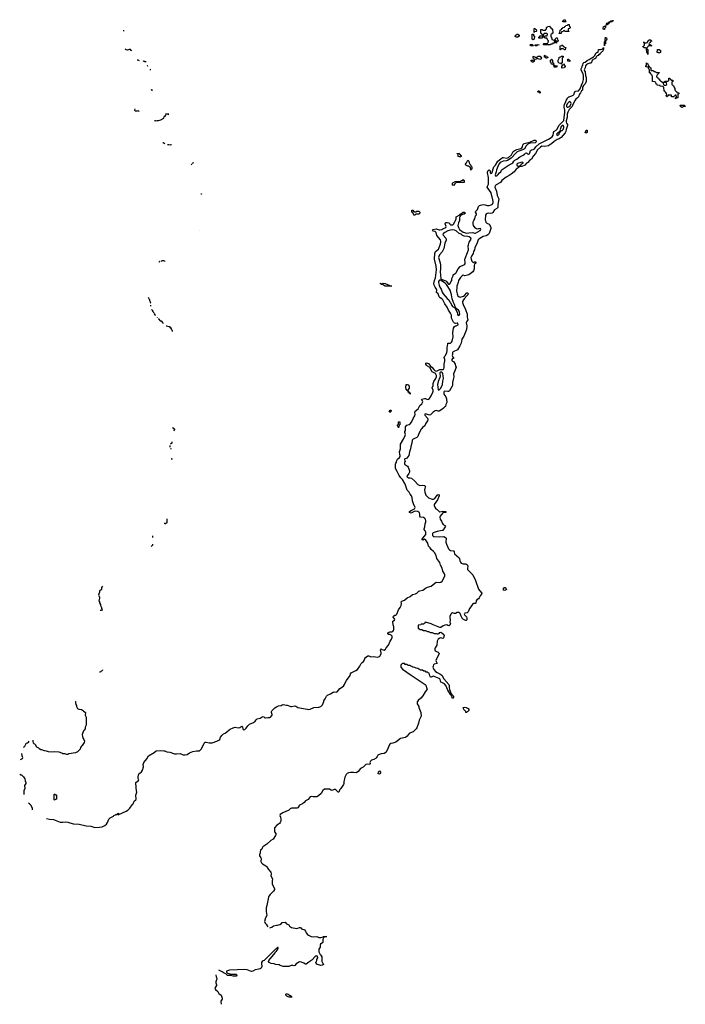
# Model space of a CAD drawing. Header units: inches. Extents: x 2604706 to 2755870, y 449242 to 584050.
# Tile 2 of 59: x 2614450 to 2628292, y 473702 to 494172. Entities that reach past the tile are written whole.
import ezdxf

# ---------------------------------------------------------------- set-up
doc = ezdxf.new("R2010")
doc.units = ezdxf.units.IN
doc.header["$MEASUREMENT"] = 0
for name, color, linetype in [('C6417', 7, 'Continuous'), ('C6418', 7, 'Continuous'), ('C6419', 7, 'Continuous'), ('C6427', 7, 'Continuous'), ('C6428', 7, 'Continuous'), ('C6429', 7, 'Continuous')]:
    doc.layers.add(name, color=color, linetype=linetype)

msp = doc.modelspace()

# ---------------------------------------------------------------- linework, layer by layer
at = {"layer": 'C6417', "color": 6}
for points in [[(2615607, 480000), (2615610, 479994), (2615611, 479971), (2615618, 479938), (2615630, 479914), (2615631, 479891), (2615651, 479851), (2615677, 479837), (2615734, 479830), (2615770, 479811), (2615778, 479798), (2615810, 479778), (2615816, 479770), (2615815, 479710), (2615830, 479670), (2615830, 479506), (2615813, 479467), (2615810, 479428), (2615790, 479398), (2615774, 479386), (2615751, 479309), (2615754, 479270), (2615770, 479230), (2615785, 479210), (2615796, 479170), (2615790, 479148), (2615750, 479082), (2615733, 479067), (2615718, 479042), (2615710, 479009), (2615698, 479002), (2615652, 478950), (2615614, 478930), (2615471, 478909), (2615450, 478895), (2615430, 478895), (2615390, 478907), (2615348, 478910), (2615324, 478924), (2615270, 478943), (2615170, 478948), (2615103, 478943), (2615050, 478950), (2615007, 478967), (2614968, 478970), (2614910, 478995), (2614890, 478995), (2614855, 479015), (2614846, 479026), (2614810, 479049), (2614777, 479097), (2614767, 479107), (2614750, 479114), (2614739, 479130), (2614729, 479171), (2614733, 479190)], [(2615010, 477565), (2615070, 477550), (2615150, 477545), (2615292, 477492), (2615350, 477488), (2615413, 477493), (2615449, 477491), (2615492, 477472), (2615570, 477457), (2615690, 477448), (2615830, 477410), (2615930, 477402), (2616010, 477376), (2616110, 477384), (2616166, 477394), (2616196, 477404), (2616223, 477417), (2616256, 477444), (2616278, 477482), (2616304, 477550), (2616330, 477576), (2616404, 477615), (2616410, 477625), (2616440, 477640), (2616449, 477650), (2616469, 477651), (2616482, 477658), (2616486, 477670), (2616511, 477671), (2616513, 477667), (2616498, 477662), (2616494, 477650), (2616504, 477644), (2616510, 477645), (2616665, 477715), (2616700, 477740), (2616741, 477779), (2616790, 477850), (2616810, 477870), (2616832, 477928), (2616867, 477953), (2616875, 477970), (2616867, 478050), (2616883, 478110), (2616875, 478190), (2616869, 478210), (2616867, 478310), (2616917, 478350), (2616927, 478370), (2616917, 478397), (2616915, 478430), (2616930, 478490), (2616948, 478510), (2616984, 478536), (2617004, 478570), (2617022, 478638), (2617019, 478690), (2617032, 478730), (2617094, 478806), (2617130, 478870), (2617244, 478936), (2617290, 478969), (2617370, 478977), (2617450, 478972), (2617470, 478969), (2617508, 478948), (2617570, 478945), (2617668, 478908), (2617713, 478907), (2617790, 478916), (2617850, 478890), (2617890, 478887), (2617930, 478895), (2617981, 478930), (2618050, 478958), (2618127, 478973), (2618190, 478973), (2618211, 478989), (2618228, 479010), (2618286, 479130), (2618298, 479142), (2618310, 479150), (2618330, 479152), (2618390, 479141), (2618450, 479138), (2618549, 479170), (2618590, 479190), (2618610, 479210), (2618625, 479255), (2618660, 479300), (2618690, 479325), (2618721, 479339), (2618756, 479364), (2618809, 479411), (2618830, 479425), (2618890, 479450), (2618930, 479461), (2618990, 479450), (2619026, 479454), (2619050, 479473), (2619070, 479482), (2619081, 479470), (2619090, 479430), (2619098, 479418), (2619110, 479410), (2619130, 479414), (2619160, 479440), (2619191, 479490), (2619220, 479520), (2619230, 479528), (2619310, 479558), (2619349, 479590), (2619370, 479618), (2619390, 479635), (2619450, 479652), (2619490, 479679), (2619510, 479684), (2619530, 479676), (2619550, 479660), (2619560, 479660), (2619608, 479668), (2619650, 479666), (2619666, 479674), (2619697, 479710), (2619700, 479730), (2619684, 479770), (2619686, 479790), (2619696, 479804), (2619757, 479863), (2619790, 479886), (2619830, 479906), (2619885, 479915), (2619910, 479930), (2619930, 479933), (2620000, 479924)], [(2614530, 479048), (2614542, 479058), (2614550, 479059), (2614558, 479070), (2614581, 479110), (2614581, 479119), (2614591, 479129), (2614610, 479135), (2614630, 479149), (2614646, 479170)], [(2614470, 478789), (2614480, 478800), (2614506, 478814), (2614513, 478830), (2614511, 478850), (2614501, 478870), (2614496, 478916)], [(2614450, 478487), (2614470, 478475), (2614491, 478470), (2614530, 478431), (2614555, 478390), (2614562, 478350), (2614577, 478310), (2614576, 478290), (2614551, 478249), (2614555, 478190), (2614538, 478142), (2614533, 478067)], [(2614716, 477744), (2614719, 477770), (2614690, 477834), (2614654, 477870), (2614630, 477882)], [(2620000, 477714), (2619920, 477680), (2619867, 477650), (2619858, 477630), (2619875, 477590), (2619880, 477550), (2619880, 477510), (2619870, 477479), (2619850, 477458), (2619830, 477450), (2619796, 477424), (2619751, 477370), (2619747, 477310), (2619750, 477290), (2619776, 477250), (2619778, 477230), (2619770, 477209), (2619723, 477137), (2619676, 477104), (2619587, 477030), (2619505, 476975), (2619491, 476950), (2619487, 476930), (2619455, 476905), (2619448, 476872), (2619450, 476850), (2619434, 476810), (2619437, 476790), (2619463, 476750), (2619471, 476730), (2619466, 476670), (2619480, 476640), (2619500, 476620), (2619570, 476583), (2619590, 476559), (2619624, 476504), (2619670, 476450), (2619681, 476410), (2619675, 476370), (2619704, 476310), (2619700, 476270), (2619702, 476210), (2619714, 476170), (2619748, 476110), (2619748, 476090), (2619730, 476057), (2619656, 475984), (2619630, 475950), (2619623, 475930), (2619590, 475758), (2619573, 475710), (2619574, 475630), (2619587, 475550), (2619559, 475501), (2619543, 475423), (2619552, 475392), (2619577, 475370), (2619611, 475310)], [(2619649, 475290), (2619695, 475305), (2619730, 475332), (2619788, 475350), (2619810, 475350), (2619857, 475363), (2619897, 475383), (2619910, 475401), (2619970, 475411), (2619996, 475376), (2620000, 475375)], [(2620000, 474489), (2619950, 474488), (2619928, 474490), (2619870, 474510), (2619846, 474526), (2619770, 474527), (2619744, 474544), (2619678, 474550), (2619650, 474562), (2619637, 474570), (2619625, 474590), (2619629, 474610), (2619762, 474770), (2619769, 474791), (2619788, 474810), (2619795, 474825), (2619810, 474834), (2619826, 474870), (2619822, 474882), (2619810, 474886), (2619805, 474875), (2619794, 474870), (2619785, 474855), (2619770, 474848), (2619730, 474809), (2619571, 474649), (2619556, 474630), (2619531, 474610), (2619514, 474606), (2619490, 474590), (2619479, 474570), (2619476, 474550), (2619486, 474486), (2619473, 474450), (2619450, 474438), (2619422, 474430), (2619350, 474422), (2619296, 474390), (2619270, 474385), (2619249, 474390), (2619180, 474420), (2619130, 474426), (2618811, 474409), (2618754, 474390), (2618752, 474370), (2618774, 474350), (2618850, 474331), (2618910, 474330), (2618950, 474326), (2618960, 474320), (2618966, 474310), (2618951, 474290), (2618930, 474285), (2618890, 474285), (2618841, 474301), (2618810, 474298), (2618770, 474303), (2618737, 474337), (2618702, 474350), (2618660, 474380), (2618592, 474412)], [(2618532, 474312), (2618534, 474274), (2618547, 474247), (2618547, 474230), (2618531, 474170), (2618531, 474150), (2618544, 474110), (2618541, 474090), (2618516, 474050), (2618511, 474030), (2618525, 474010), (2618570, 473966), (2618591, 473930), (2618639, 473890), (2618650, 473871), (2618663, 473830), (2618663, 473817), (2618662, 473810), (2618632, 473770), (2618630, 473750), (2618640, 473710), (2618638, 473702)], [(2620000, 473876), (2619986, 473890), (2619986, 473910), (2620000, 473917)]]:
    msp.add_lwpolyline(points, dxfattribs=at)
msp.add_lwpolyline([(2615190, 477948), (2615166, 477950), (2615170, 478074), (2615190, 478074), (2615198, 478058), (2615210, 478054), (2615213, 478047), (2615214, 477970), (2615198, 477962)], close=True, dxfattribs=at)
at = {"layer": 'C6418', "color": 6}
for points in [[(2618191, 489791), (2618191, 489787)], [(2617353, 489142), (2617350, 489129), (2617346, 489129)], [(2617366, 489147), (2617357, 489146)], [(2617443, 489158), (2617410, 489158), (2617389, 489149), (2617383, 489148)], [(2617478, 489148), (2617472, 489148), (2617450, 489158), (2617449, 489158)], [(2617125, 488402), (2617141, 488361), (2617150, 488352), (2617151, 488331), (2617170, 488294), (2617170, 488286), (2617162, 488278)], [(2617168, 488237), (2617171, 488231), (2617171, 488215)], [(2617194, 488145), (2617198, 488138), (2617211, 488130), (2617211, 488111), (2617230, 488092), (2617231, 488075)], [(2617237, 488066), (2617270, 488032), (2617271, 488019)], [(2617306, 487978), (2617310, 487974), (2617311, 487973)], [(2617331, 487952), (2617334, 487950), (2617371, 487911), (2617392, 487910), (2617418, 487878), (2617430, 487871), (2617431, 487858)], [(2617497, 487806), (2617504, 487804), (2617552, 487792), (2617570, 487791), (2617574, 487774), (2617591, 487771), (2617592, 487750), (2617610, 487732), (2617615, 487715), (2617622, 487710), (2617622, 487690), (2617621, 487687)], [(2617625, 485696), (2617662, 485670), (2617671, 485650), (2617650, 485624)], [(2617612, 485399), (2617612, 485370), (2617588, 485345)], [(2617572, 485319), (2617572, 485284)], [(2617584, 485256), (2617590, 485254), (2617591, 485250), (2617591, 485242)], [(2617608, 485055), (2617610, 485054), (2617611, 485030), (2617605, 485026)], [(2617490, 483688), (2617469, 483690), (2617468, 483709)], [(2617512, 483796), (2617512, 483710), (2617498, 483702), (2617490, 483688)], [(2617211, 483442), (2617210, 483409)], [(2617210, 483271), (2617210, 483246), (2617185, 483221)], [(2616175, 482398), (2616152, 482370), (2616150, 482326), (2616111, 482289), (2616110, 482266), (2616104, 482256), (2616091, 482210), (2616101, 482181), (2616111, 482170), (2616110, 482146), (2616100, 482120), (2616098, 482090), (2616110, 482072), (2616111, 482051), (2616130, 482014), (2616131, 481991), (2616150, 481954), (2616151, 481931), (2616162, 481910), (2616150, 481889), (2616123, 481888)], [(2616172, 480657), (2616172, 480650), (2616150, 480626), (2616138, 480622), (2616130, 480609), (2616108, 480609)]]:
    msp.add_lwpolyline(points, dxfattribs=at)
at = {"layer": 'C6419', "color": 6}
for points in [[(2616608, 493953), (2616611, 493950), (2616612, 493936)], [(2616782, 493524), (2616771, 493531), (2616751, 493551), (2616726, 493550), (2616716, 493544), (2616690, 493538), (2616664, 493544), (2616642, 493556)], [(2616940, 493314), (2616914, 493330), (2616896, 493331)], [(2617078, 493294), (2617050, 493298), (2617030, 493311), (2617009, 493304)], [(2617116, 493200), (2617110, 493211), (2617100, 493215)], [(2617171, 493123), (2617170, 493134), (2617165, 493144)], [(2617191, 492708), (2617211, 492710), (2617193, 492713), (2617192, 492718)], [(2616938, 492262), (2616930, 492272), (2616917, 492277), (2616890, 492271), (2616852, 492272), (2616842, 492290), (2616849, 492320)], [(2617439, 492116), (2617376, 492084), (2617329, 492071), (2617306, 492070), (2617290, 492062), (2617274, 492070), (2617252, 492071)], [(2617535, 492194), (2617538, 492202), (2617554, 492210), (2617490, 492212), (2617482, 492178), (2617470, 492174), (2617462, 492158), (2617450, 492154), (2617443, 492123)], [(2617477, 492160), (2617478, 492162), (2617482, 492163)], [(2617465, 491594), (2617431, 491611), (2617430, 491612)], [(2617607, 491570), (2617590, 491571), (2617570, 491562), (2617551, 491571), (2617526, 491571)], [(2618028, 491171), (2618014, 491157)], [(2618067, 491197), (2618046, 491190), (2618039, 491183)], [(2618216, 490554), (2618230, 490552), (2618231, 490542)]]:
    msp.add_lwpolyline(points, dxfattribs=at)
at = {"layer": 'C6427', "color": 6}
for points in [[(2622725, 480000), (2622719, 479990), (2622715, 479970), (2622717, 479950), (2622747, 479890), (2622750, 479870), (2622790, 479770), (2622799, 479690), (2622755, 479610), (2622742, 479550), (2622710, 479450), (2622693, 479427), (2622631, 479370), (2622574, 479346), (2622551, 479329), (2622510, 479280), (2622470, 479246), (2622370, 479225), (2622270, 479155), (2622210, 479130), (2622170, 479122), (2622150, 479110), (2622130, 479090), (2622105, 479010), (2622062, 478938), (2622030, 478916), (2621970, 478908), (2621912, 478888), (2621900, 478880), (2621883, 478857), (2621872, 478830), (2621861, 478818), (2621811, 478790), (2621764, 478776), (2621743, 478757), (2621733, 478730), (2621735, 478705), (2621730, 478690), (2621690, 478696), (2621650, 478686), (2621590, 478635), (2621538, 478602), (2621490, 478540), (2621462, 478518), (2621450, 478514), (2621390, 478523), (2621330, 478520), (2621290, 478516), (2621258, 478502), (2621241, 478479), (2621214, 478426), (2621192, 478330), (2621190, 478290), (2621185, 478275), (2621130, 478192), (2621110, 478170), (2621087, 478113), (2621070, 478109), (2621032, 478152), (2621010, 478166), (2620990, 478166), (2620950, 478150), (2620930, 478151), (2620890, 478172), (2620870, 478176), (2620790, 478172), (2620753, 478147), (2620717, 478083), (2620663, 478037), (2620630, 478018), (2620550, 478017), (2620510, 478022), (2620490, 478014), (2620469, 477991), (2620450, 477961), (2620394, 477930), (2620364, 477896), (2620330, 477870), (2620270, 477840), (2620231, 477790), (2620210, 477778), (2620130, 477781), (2620103, 477777), (2620077, 477763), (2620039, 477730), (2620000, 477714)], [(2620000, 479924), (2620010, 479923), (2620090, 479895), (2620110, 479893), (2620170, 479906), (2620190, 479900), (2620233, 479873), (2620430, 479840), (2620450, 479832), (2620490, 479835), (2620570, 479870), (2620670, 479876), (2620710, 479890), (2620746, 479930), (2620773, 480000)], [(2620000, 475375), (2620050, 475353), (2620063, 475323), (2620099, 475299), (2620210, 475279), (2620237, 475283), (2620270, 475301), (2620290, 475301), (2620311, 475271), (2620330, 475261), (2620358, 475258), (2620370, 475252), (2620390, 475222), (2620399, 475199), (2620410, 475191), (2620435, 475155), (2620457, 475137), (2620514, 475114), (2620570, 475102), (2620631, 475111), (2620673, 475093), (2620690, 475090), (2620710, 475090), (2620758, 475102), (2620771, 475111), (2620810, 475114), (2620834, 475110), (2620774, 475106), (2620774, 475094), (2620762, 475078), (2620753, 475050), (2620753, 474990), (2620705, 474955), (2620696, 474930), (2620697, 474890), (2620670, 474850), (2620673, 474790), (2620696, 474736), (2620710, 474725), (2620730, 474691), (2620735, 474650), (2620733, 474590), (2620745, 474565), (2620761, 474550), (2620765, 474530), (2620750, 474515), (2620711, 474510), (2620642, 474530), (2620630, 474539), (2620610, 474570), (2620626, 474610), (2620630, 474632), (2620649, 474670), (2620646, 474706), (2620630, 474708), (2620610, 474702), (2620590, 474689), (2620530, 474629), (2620517, 474623), (2620511, 474610), (2620496, 474604), (2620485, 474590), (2620461, 474579), (2620410, 474534), (2620390, 474535), (2620358, 474558), (2620310, 474581), (2620270, 474584), (2620198, 474542), (2620170, 474509), (2620150, 474505), (2620129, 474509), (2620094, 474506), (2620050, 474490), (2620000, 474489)], [(2620000, 473917), (2620010, 473922), (2620034, 473910), (2620053, 473893), (2620071, 473891), (2620094, 473870), (2620098, 473858), (2620110, 473854), (2620110, 473848), (2620052, 473848), (2620030, 473858), (2620006, 473870), (2620000, 473876)]]:
    msp.add_lwpolyline(points, dxfattribs=at)
for points in [[(2623730, 479766), (2623728, 479788), (2623688, 479830), (2623682, 479862), (2623670, 479866), (2623670, 479874), (2623710, 479878), (2623734, 479870), (2623774, 479850), (2623790, 479834), (2623792, 479808), (2623770, 479786), (2623758, 479782), (2623750, 479766)], [(2621930, 478488), (2621906, 478490), (2621910, 478534), (2621930, 478554), (2621954, 478530), (2621954, 478510)]]:
    msp.add_lwpolyline(points, close=True, dxfattribs=at)
at = {"layer": 'C6428', "color": 6}
for points in [[(2620773, 480000), (2620776, 480010), (2620805, 480055), (2620830, 480110), (2620850, 480130), (2620910, 480156), (2620970, 480192), (2620990, 480198), (2621030, 480193), (2621050, 480200), (2621110, 480265), (2621183, 480317), (2621206, 480350), (2621211, 480370), (2621244, 480436), (2621319, 480541), (2621330, 480570), (2621344, 480590), (2621370, 480610), (2621439, 480641), (2621476, 480664), (2621525, 480730), (2621553, 480790), (2621570, 480810), (2621597, 480830), (2621611, 480849), (2621627, 480893), (2621639, 480910), (2621690, 480946), (2621710, 480948), (2621750, 480926), (2621810, 480935), (2621890, 480920), (2621914, 480926), (2621930, 480933), (2621938, 480942), (2621966, 480990), (2621968, 481010), (2621955, 481070), (2621958, 481082), (2621970, 481090), (2621981, 481081), (2622009, 481069), (2622030, 481065), (2622058, 481082), (2622072, 481110), (2622117, 481170), (2622151, 481250), (2622184, 481296), (2622198, 481330), (2622194, 481354), (2622177, 481377), (2622150, 481388), (2622110, 481390), (2622104, 481410), (2622118, 481430), (2622130, 481438), (2622150, 481445), (2622190, 481445), (2622210, 481454), (2622225, 481470), (2622230, 481490), (2622228, 481548), (2622213, 481590), (2622209, 481651), (2622212, 481668), (2622247, 481690), (2622250, 481710), (2622219, 481750), (2622222, 481770), (2622249, 481790), (2622270, 481794), (2622290, 481810), (2622330, 481904), (2622365, 481950), (2622384, 481990), (2622391, 482030), (2622386, 482070), (2622395, 482085), (2622454, 482106), (2622510, 482153), (2622570, 482179), (2622621, 482219), (2622684, 482236), (2622710, 482248), (2622753, 482290), (2622770, 482298), (2622830, 482309), (2622889, 482351), (2622930, 482372), (2623006, 482394), (2623081, 482459), (2623110, 482476), (2623190, 482470), (2623210, 482477), (2623238, 482502), (2623284, 482590), (2623290, 482610), (2623290, 482630), (2623284, 482650), (2623247, 482710), (2623237, 482770), (2623200, 482830), (2623186, 482890), (2623127, 482967), (2623110, 483030), (2623073, 483093), (2623055, 483115), (2623010, 483156), (2622989, 483189), (2622950, 483230), (2622935, 483290), (2622894, 483354), (2622870, 483370), (2622830, 483350), (2622821, 483361), (2622819, 483370), (2622830, 483390), (2622898, 483470), (2622896, 483516), (2622884, 483543), (2622858, 483570), (2622860, 483590), (2622878, 483630), (2622885, 483690), (2622896, 483730), (2622898, 483750), (2622890, 483785), (2622870, 483810), (2622850, 483821), (2622788, 483828), (2622772, 483850), (2622770, 483890), (2622762, 483922), (2622753, 483933), (2622730, 483948), (2622689, 483951), (2622650, 483948), (2622590, 483912), (2622559, 483930), (2622557, 483950), (2622589, 483970), (2622620, 483980), (2622658, 484002), (2622677, 484030), (2622640, 484110), (2622621, 484170), (2622614, 484230), (2622600, 484270), (2622570, 484310), (2622550, 484346), (2622508, 484388), (2622484, 484450), (2622475, 484495), (2622460, 484530), (2622412, 484612), (2622374, 484650), (2622338, 484698), (2622302, 484782), (2622271, 484830), (2622267, 484850), (2622268, 484932), (2622272, 484950), (2622284, 484970), (2622292, 485010), (2622305, 485035), (2622348, 485072), (2622361, 485090), (2622361, 485110), (2622353, 485130), (2622349, 485190), (2622367, 485250), (2622366, 485330), (2622370, 485350), (2622438, 485462), (2622465, 485530), (2622470, 485550), (2622460, 485590), (2622461, 485610), (2622470, 485630), (2622470, 485710), (2622501, 485739), (2622550, 485758), (2622570, 485770), (2622596, 485804), (2622630, 485881), (2622666, 485934), (2622672, 485970), (2622670, 486010), (2622676, 486030), (2622736, 486084), (2622770, 486150), (2622812, 486188), (2622828, 486210), (2622830, 486230), (2622825, 486245), (2622809, 486271), (2622814, 486286), (2622870, 486299), (2622890, 486299), (2622930, 486279), (2622950, 486280), (2622970, 486299), (2623008, 486352), (2623044, 486430), (2623050, 486450), (2623046, 486470), (2623025, 486515), (2623046, 486570), (2623048, 486610), (2623054, 486630), (2623062, 486650), (2623106, 486714), (2623116, 486750), (2623117, 486777), (2623105, 486805), (2623094, 486814), (2623030, 486852), (2622979, 486939), (2622930, 486970), (2622909, 486990), (2622895, 487010), (2622897, 487030), (2622910, 487041), (2622950, 487026), (2622992, 486972), (2623018, 486950), (2623059, 486899), (2623092, 486872), (2623110, 486866), (2623130, 486870), (2623190, 486899), (2623250, 486902), (2623267, 486913), (2623277, 486943), (2623279, 487010), (2623288, 487072), (2623288, 487110), (2623275, 487150), (2623286, 487170), (2623308, 487192), (2623333, 487250), (2623340, 487290), (2623337, 487350), (2623350, 487432), (2623356, 487444), (2623370, 487450), (2623410, 487448), (2623430, 487467), (2623444, 487490), (2623464, 487576), (2623457, 487663), (2623470, 487761), (2623490, 487791), (2623510, 487807), (2623526, 487810), (2623566, 487830), (2623562, 487862), (2623546, 487866), (2623510, 487854), (2623490, 487863), (2623470, 487881), (2623454, 487910), (2623431, 487970), (2623428, 488030), (2623410, 488070), (2623370, 488130), (2623338, 488198), (2623288, 488268), (2623250, 488347), (2623230, 488366), (2623193, 488390), (2623175, 488410), (2623152, 488470), (2623121, 488501), (2623122, 488550), (2623119, 488570), (2623092, 488610), (2623072, 488650), (2623064, 488690), (2623073, 488750), (2623094, 488807), (2623115, 488970), (2623114, 489050), (2623074, 489190), (2623081, 489310), (2623095, 489350), (2623156, 489404), (2623164, 489416), (2623203, 489510), (2623210, 489550), (2623208, 489570), (2623198, 489598), (2623126, 489686), (2623109, 489750), (2623090, 489767), (2623050, 489774), (2623037, 489790), (2623049, 489810), (2623110, 489826), (2623170, 489806), (2623190, 489804), (2623228, 489810), (2623250, 489825), (2623309, 489850), (2623319, 489870), (2623299, 489930), (2623302, 489950), (2623310, 489956), (2623337, 489957), (2623374, 489950), (2623394, 489930), (2623398, 489918), (2623412, 489910), (2623430, 489904), (2623454, 489906), (2623470, 489919), (2623502, 489970), (2623514, 490000)], [(2624134, 490000), (2624146, 489966), (2624163, 489943), (2624210, 489921), (2624239, 489870), (2624246, 489850), (2624244, 489830), (2624210, 489730), (2624182, 489698), (2624150, 489676), (2624090, 489665), (2624016, 489624), (2623983, 489597), (2623963, 489530), (2623913, 489430), (2623910, 489390), (2623890, 489350), (2623883, 489310), (2623843, 489257), (2623830, 489230), (2623835, 489195), (2623854, 489150), (2623870, 489131), (2623890, 489127), (2623910, 489137), (2623930, 489137), (2623937, 489130), (2623937, 489110), (2623910, 489090), (2623899, 489061), (2623901, 488990), (2623890, 488950), (2623870, 488930), (2623790, 488870), (2623710, 488849), (2623670, 488859), (2623650, 488849), (2623615, 488810), (2623576, 488750), (2623570, 488709), (2623544, 488650), (2623540, 488630), (2623543, 488590), (2623532, 488550), (2623532, 488530), (2623550, 488470), (2623551, 488450), (2623557, 488437), (2623587, 488407), (2623610, 488400), (2623677, 488423), (2623702, 488438), (2623750, 488490), (2623771, 488490), (2623775, 488470), (2623766, 488450), (2623751, 488429), (2623692, 488368), (2623678, 488350), (2623661, 488310), (2623661, 488290), (2623670, 488252), (2623723, 488150), (2623756, 488050), (2623753, 487990), (2623767, 487930), (2623741, 487890), (2623736, 487870), (2623746, 487810), (2623741, 487730), (2623685, 487590), (2623646, 487530), (2623634, 487490), (2623628, 487450), (2623602, 487390), (2623553, 487310), (2623530, 487292), (2623490, 487283), (2623462, 487270), (2623452, 487250), (2623453, 487213), (2623442, 487190), (2623452, 487172), (2623474, 487150), (2623474, 487130), (2623453, 487127), (2623434, 487110), (2623434, 487090), (2623452, 487072), (2623470, 487065), (2623486, 487046), (2623506, 487010), (2623514, 486970), (2623525, 486950), (2623499, 486870), (2623473, 486810), (2623476, 486750), (2623467, 486690), (2623450, 486630), (2623450, 486570), (2623446, 486550), (2623387, 486453), (2623370, 486444), (2623350, 486443), (2623291, 486449), (2623277, 486443), (2623271, 486430), (2623271, 486390), (2623311, 486330), (2623328, 486290), (2623334, 486210), (2623314, 486170), (2623304, 486130), (2623287, 486113), (2623261, 486099), (2623230, 486070), (2623170, 486032), (2623150, 486030), (2623110, 486044), (2623090, 486042), (2623046, 486014), (2623007, 485970), (2622990, 485958), (2622970, 485952), (2622890, 485975), (2622874, 485970), (2622872, 485950), (2622931, 485890), (2622939, 485870), (2622939, 485850), (2622931, 485830), (2622891, 485770), (2622876, 485730), (2622826, 485694), (2622810, 485670), (2622791, 485650), (2622785, 485630), (2622751, 485570), (2622731, 485510), (2622722, 485498), (2622710, 485487), (2622632, 485448), (2622613, 485430), (2622608, 485370), (2622584, 485296), (2622578, 485250), (2622556, 485190), (2622542, 485110), (2622504, 485056), (2622490, 485048), (2622458, 485042), (2622454, 485030), (2622462, 485002), (2622471, 484990), (2622458, 484982), (2622453, 484967), (2622452, 484930), (2622512, 484892), (2622530, 484871), (2622555, 484795), (2622554, 484766), (2622545, 484735), (2622511, 484690), (2622503, 484670), (2622506, 484665), (2622530, 484650), (2622570, 484649), (2622599, 484639), (2622662, 484582), (2622730, 484511), (2622770, 484491), (2622830, 484495), (2622871, 484491), (2622886, 484470), (2622884, 484450), (2622873, 484427), (2622866, 484394), (2622874, 484346), (2622896, 484290), (2622930, 484250), (2622952, 484232), (2623030, 484203), (2623058, 484202), (2623084, 484216), (2623130, 484288), (2623150, 484303), (2623170, 484292), (2623170, 484270), (2623141, 484190), (2623072, 484090), (2623072, 484070), (2623080, 484040), (2623105, 484005), (2623131, 483990), (2623183, 483943), (2623190, 483940), (2623250, 483952), (2623310, 483950), (2623315, 483935), (2623322, 483930), (2623310, 483926), (2623270, 483929), (2623250, 483917), (2623194, 483850), (2623190, 483830), (2623196, 483790), (2623224, 483744), (2623240, 483700), (2623258, 483678), (2623302, 483650), (2623299, 483630), (2623272, 483590), (2623264, 483570), (2623250, 483555), (2623236, 483550), (2623130, 483530), (2623050, 483504), (2623031, 483490), (2623034, 483450), (2623054, 483430), (2623070, 483427), (2623170, 483422), (2623270, 483429), (2623306, 483410), (2623317, 483390), (2623315, 483310), (2623328, 483268), (2623370, 483170), (2623389, 483149), (2623410, 483135), (2623470, 483130), (2623486, 483110), (2623493, 483070), (2623543, 483023), (2623587, 482987), (2623596, 482970), (2623602, 482922), (2623614, 482894), (2623630, 482875), (2623670, 482856), (2623730, 482856), (2623750, 482845), (2623764, 482830), (2623768, 482810), (2623759, 482770), (2623765, 482745), (2623870, 482630), (2623930, 482514), (2623994, 482334), (2624016, 482296), (2624063, 482250), (2624056, 482230), (2624026, 482194), (2624008, 482150), (2623990, 482132), (2623956, 482110), (2623939, 482090), (2623936, 482045), (2623923, 482037), (2623890, 482036), (2623870, 482029), (2623833, 481967), (2623801, 481930), (2623777, 481863), (2623756, 481844), (2623708, 481832), (2623700, 481820), (2623696, 481810), (2623701, 481801), (2623739, 481759), (2623750, 481732), (2623747, 481693), (2623736, 481684), (2623730, 481681), (2623710, 481689), (2623659, 481719), (2623630, 481770), (2623607, 481830), (2623590, 481849), (2623550, 481848), (2623510, 481830), (2623490, 481828), (2623450, 481840), (2623430, 481830), (2623421, 481819), (2623396, 481770), (2623392, 481750), (2623401, 481690), (2623393, 481650), (2623406, 481610), (2623396, 481584), (2623371, 481570), (2623350, 481575), (2623330, 481589), (2623290, 481587), (2623254, 481570), (2623210, 481536), (2623190, 481536), (2623049, 481589), (2623010, 481609), (2622890, 481646), (2622878, 481642), (2622873, 481627), (2622858, 481622), (2622850, 481606), (2622810, 481606), (2622798, 481602), (2622792, 481588), (2622738, 481582), (2622734, 481570), (2622734, 481530), (2622738, 481518), (2622750, 481514), (2622770, 481494), (2622810, 481492), (2622850, 481472), (2622890, 481471), (2622930, 481452), (2622954, 481450), (2622990, 481432), (2623030, 481431), (2623070, 481412), (2623110, 481411), (2623130, 481402), (2623150, 481402), (2623170, 481411), (2623190, 481435), (2623210, 481437), (2623230, 481427), (2623270, 481390), (2623277, 481370), (2623260, 481320), (2623250, 481310), (2623210, 481319), (2623184, 481316), (2623153, 481290), (2623133, 481250), (2623122, 481170), (2623090, 481110), (2623084, 481090), (2623086, 481070), (2623093, 481053), (2623103, 481043), (2623150, 481026), (2623164, 481010), (2623170, 480990), (2623110, 480870), (2623107, 480850), (2623110, 480830), (2623130, 480790), (2623070, 480771), (2623058, 480762), (2623045, 480735), (2623043, 480710), (2623062, 480662), (2623099, 480619), (2623130, 480599), (2623190, 480575), (2623230, 480545), (2623269, 480469), (2623372, 480350), (2623381, 480330), (2623383, 480310), (2623379, 480290), (2623385, 480245), (2623403, 480210), (2623420, 480160), (2623437, 480137), (2623453, 480130), (2623470, 480110), (2623470, 480086), (2623462, 480070), (2623450, 480062), (2623439, 480099), (2623430, 480109), (2623419, 480139), (2623410, 480141), (2623350, 480233), (2623312, 480332), (2623284, 480364), (2623229, 480389), (2623210, 480402), (2623194, 480454), (2623187, 480467), (2623176, 480476), (2623070, 480520), (2623050, 480521), (2623010, 480506), (2622990, 480506), (2622978, 480530), (2622968, 480588), (2622946, 480590), (2622927, 480607), (2622906, 480610), (2622890, 480626), (2622853, 480627), (2622827, 480647), (2622786, 480650), (2622770, 480666), (2622749, 480669), (2622730, 480686), (2622693, 480687), (2622667, 480707), (2622626, 480710), (2622607, 480727), (2622586, 480730), (2622570, 480746), (2622530, 480748), (2622507, 480767), (2622468, 480768), (2622450, 480786), (2622410, 480786), (2622398, 480782), (2622393, 480767), (2622378, 480762), (2622374, 480750), (2622374, 480710), (2622412, 480670), (2622590, 480542), (2622879, 480350), (2622894, 480334), (2622920, 480270), (2622921, 480250), (2622912, 480230), (2622883, 480197), (2622830, 480115), (2622793, 480070), (2622739, 480021), (2622725, 480000)], [(2623593, 490000), (2623572, 489950), (2623564, 489890), (2623572, 489850), (2623597, 489810), (2623670, 489755), (2623750, 489735), (2623790, 489744), (2623870, 489748), (2623910, 489735), (2623930, 489735), (2624029, 489790), (2624041, 489810), (2624030, 489829), (2623990, 489827), (2623970, 489820), (2623950, 489822), (2623930, 489835), (2623899, 489870), (2623889, 489890), (2623879, 489930), (2623878, 489970), (2623895, 490000)]]:
    msp.add_lwpolyline(points, dxfattribs=at)
for points in [[(2623450, 489802), (2623410, 489799), (2623350, 489782), (2623290, 489750), (2623265, 489730), (2623251, 489710), (2623258, 489690), (2623311, 489630), (2623318, 489610), (2623319, 489590), (2623292, 489528), (2623267, 489413), (2623258, 489390), (2623233, 489347), (2623178, 489282), (2623163, 489250), (2623161, 489230), (2623194, 489114), (2623202, 489070), (2623201, 488990), (2623194, 488930), (2623208, 488788), (2623216, 488776), (2623310, 488746), (2623328, 488730), (2623359, 488679), (2623370, 488671), (2623390, 488671), (2623404, 488690), (2623417, 488723), (2623438, 488750), (2623438, 488790), (2623463, 488850), (2623464, 488870), (2623489, 488890), (2623510, 488895), (2623518, 488902), (2623570, 488990), (2623610, 489043), (2623687, 489073), (2623709, 489091), (2623713, 489110), (2623710, 489190), (2623714, 489210), (2623765, 489335), (2623782, 489390), (2623778, 489470), (2623786, 489490), (2623798, 489550), (2623838, 489610), (2623831, 489631), (2623799, 489658), (2623770, 489666), (2623690, 489670), (2623653, 489690), (2623630, 489710), (2623590, 489730), (2623530, 489781), (2623490, 489797)], [(2621990, 488672), (2622009, 488691), (2622050, 488687), (2622102, 488670), (2622134, 488650), (2622138, 488638), (2622187, 488633), (2622190, 488629), (2622071, 488629), (2622050, 488633), (2622018, 488650), (2622004, 488664), (2621966, 488670), (2621962, 488682), (2621949, 488690), (2621970, 488691), (2621974, 488674)], [(2623199, 488759), (2623183, 488757), (2623170, 488749), (2623162, 488730), (2623161, 488710), (2623174, 488650), (2623190, 488610), (2623218, 488570), (2623236, 488510), (2623258, 488470), (2623339, 488379), (2623371, 488350), (2623391, 488310), (2623409, 488289), (2623434, 488230), (2623450, 488211), (2623500, 488180), (2623545, 488090), (2623551, 488050), (2623561, 488030), (2623570, 488024), (2623590, 488027), (2623604, 488050), (2623598, 488090), (2623590, 488109), (2623572, 488132), (2623527, 488167), (2623503, 488203), (2623492, 488252), (2623469, 488290), (2623442, 488370), (2623428, 488450), (2623400, 488550), (2623324, 488664), (2623295, 488695)], [(2623210, 486845), (2623190, 486830), (2623186, 486810), (2623191, 486769), (2623188, 486730), (2623151, 486650), (2623135, 486590), (2623150, 486474), (2623170, 486478), (2623210, 486511), (2623244, 486590), (2623246, 486654), (2623261, 486710), (2623259, 486770), (2623252, 486810), (2623242, 486830), (2623230, 486842)], [(2622510, 486466), (2622490, 486488), (2622482, 486522), (2622479, 486550), (2622489, 486570), (2622490, 486591), (2622510, 486591), (2622530, 486578), (2622551, 486550), (2622550, 486508), (2622514, 486466)], [(2622570, 486388), (2622562, 486402), (2622546, 486410), (2622542, 486422), (2622530, 486426), (2622526, 486454), (2622530, 486454), (2622534, 486446), (2622534, 486434), (2622552, 486430), (2622554, 486414), (2622570, 486412)], [(2622150, 486006), (2622142, 486022), (2622128, 486030), (2622146, 486034), (2622150, 486052), (2622170, 486054), (2622174, 486050), (2622172, 486030), (2622158, 486022)], [(2622330, 485689), (2622326, 485690), (2622322, 485722), (2622309, 485729), (2622309, 485750), (2622322, 485758), (2622327, 485773), (2622328, 485812), (2622350, 485814), (2622354, 485810), (2622352, 485752), (2622350, 485746), (2622338, 485742)], [(2624530, 482302), (2624509, 482309), (2624509, 482350), (2624522, 482358), (2624526, 482370), (2624554, 482370), (2624558, 482338), (2624571, 482331), (2624570, 482326), (2624558, 482322), (2624550, 482309)]]:
    msp.add_lwpolyline(points, close=True, dxfattribs=at)
at = {"layer": 'C6429', "color": 6}
for points in [[(2625750, 494126), (2625746, 494130), (2625746, 494150), (2625762, 494158), (2625766, 494170), (2625790, 494172), (2625794, 494170), (2625798, 494138), (2625810, 494134), (2625814, 494130), (2625810, 494126)], [(2626670, 494062), (2626647, 494067), (2626670, 494102), (2626693, 494113), (2626707, 494113), (2626709, 494130), (2626729, 494131), (2626742, 494138), (2626746, 494150), (2626777, 494157), (2626794, 494154), (2626794, 494150), (2626778, 494142), (2626770, 494129), (2626732, 494128), (2626718, 494122), (2626714, 494110), (2626698, 494102), (2626698, 494090), (2626690, 494078)], [(2625150, 493906), (2625146, 493910), (2625147, 493987), (2625150, 493992), (2625170, 493992), (2625178, 493978), (2625192, 493970), (2625194, 493930), (2625190, 493926), (2625158, 493922)], [(2625490, 493648), (2625346, 493650), (2625346, 493670), (2625350, 493674), (2625426, 493674), (2625430, 493694), (2625442, 493698), (2625446, 493730), (2625442, 493742), (2625426, 493750), (2625422, 493782), (2625410, 493786), (2625370, 493786), (2625362, 493802), (2625350, 493806), (2625318, 493802), (2625314, 493790), (2625307, 493787), (2625250, 493786), (2625248, 493790), (2625248, 493812), (2625262, 493818), (2625270, 493834), (2625310, 493834), (2625322, 493838), (2625326, 493850), (2625322, 493862), (2625307, 493867), (2625302, 493882), (2625286, 493890), (2625286, 493970), (2625314, 493970), (2625318, 493958), (2625333, 493953), (2625386, 493954), (2625390, 493974), (2625402, 493978), (2625406, 494010), (2625422, 494018), (2625426, 494030), (2625432, 494032), (2625470, 494034), (2625478, 494018), (2625490, 494014), (2625498, 493998), (2625513, 493993), (2625518, 493978), (2625532, 493972), (2625534, 493890), (2625518, 493882), (2625510, 493866), (2625498, 493862), (2625494, 493830), (2625498, 493818), (2625512, 493812), (2625518, 493758), (2625550, 493754), (2625558, 493738), (2625574, 493734), (2625573, 493687), (2625538, 493682), (2625530, 493666), (2625498, 493662)], [(2625870, 493926), (2625789, 493929), (2625782, 493942), (2625770, 493946), (2625758, 493942), (2625750, 493928), (2625718, 493922), (2625710, 493888), (2625670, 493886), (2625666, 493890), (2625682, 493898), (2625687, 493953), (2625702, 493958), (2625707, 493973), (2625722, 493978), (2625727, 493993), (2625742, 493998), (2625747, 494013), (2625782, 494018), (2625786, 494030), (2625802, 494038), (2625810, 494054), (2625842, 494058), (2625847, 494073), (2625870, 494074), (2625874, 494070), (2625878, 494038), (2625892, 494032), (2625894, 494010), (2625891, 493989), (2625858, 493982), (2625854, 493970), (2625858, 493938), (2625870, 493934)], [(2626590, 493966), (2626586, 493990), (2626588, 494028), (2626626, 494034), (2626626, 494046), (2626633, 494053), (2626631, 494010), (2626611, 493989), (2626610, 493966)], [(2624770, 493808), (2624762, 493822), (2624746, 493830), (2624762, 493838), (2624770, 493854), (2624782, 493858), (2624790, 493874), (2624810, 493874), (2624834, 493850), (2624834, 493830), (2624810, 493808)], [(2625130, 493748), (2625122, 493762), (2625106, 493770), (2625106, 493850), (2625110, 493874), (2625133, 493873), (2625138, 493838), (2625154, 493830), (2625152, 493768), (2625138, 493762)], [(2625410, 493886), (2625370, 493886), (2625358, 493882), (2625353, 493867), (2625338, 493862), (2625334, 493850), (2625338, 493818), (2625350, 493814), (2625362, 493818), (2625370, 493834), (2625410, 493834), (2625422, 493838), (2625426, 493870)], [(2625610, 493686), (2625606, 493690), (2625606, 493730), (2625602, 493742), (2625586, 493746), (2625586, 493770), (2625602, 493778), (2625607, 493793), (2625630, 493794), (2625638, 493738), (2625652, 493730), (2625650, 493726), (2625618, 493722), (2625614, 493690)], [(2626610, 493628), (2626609, 493710), (2626610, 493714), (2626622, 493718), (2626626, 493730), (2626622, 493750), (2626630, 493812), (2626634, 493794), (2626650, 493792), (2626658, 493770), (2626650, 493749), (2626638, 493742), (2626631, 493730), (2626631, 493670), (2626613, 493667)], [(2627574, 493734), (2627586, 493734), (2627592, 493728), (2627578, 493722), (2627570, 493706), (2627558, 493702), (2627553, 493687), (2627538, 493682), (2627534, 493670), (2627538, 493658), (2627570, 493654), (2627578, 493638), (2627592, 493630), (2627590, 493626), (2627530, 493626), (2627518, 493622), (2627510, 493606), (2627498, 493602), (2627494, 493570), (2627498, 493558), (2627510, 493554), (2627513, 493547), (2627514, 493470), (2627510, 493446), (2627502, 493482), (2627488, 493490), (2627487, 493567), (2627482, 493582), (2627467, 493587), (2627430, 493588), (2627422, 493602), (2627410, 493606), (2627410, 493614), (2627422, 493618), (2627430, 493634), (2627442, 493638), (2627446, 493650), (2627442, 493682), (2627426, 493690), (2627427, 493707), (2627430, 493714), (2627438, 493698), (2627453, 493693), (2627487, 493693), (2627502, 493698), (2627509, 493731), (2627526, 493734), (2627530, 493752), (2627567, 493753), (2627574, 493746)], [(2625070, 493626), (2625066, 493650), (2625070, 493654), (2625110, 493654), (2625118, 493638), (2625133, 493633), (2625130, 493628)], [(2625210, 493628), (2625168, 493628), (2625166, 493650), (2625210, 493654), (2625254, 493650), (2625250, 493646), (2625218, 493642)], [(2625770, 493546), (2625762, 493562), (2625750, 493566), (2625710, 493566), (2625698, 493562), (2625693, 493547), (2625687, 493547), (2625686, 493630), (2625722, 493638), (2625730, 493651), (2625734, 493634), (2625752, 493630), (2625754, 493614), (2625774, 493610), (2625778, 493598), (2625792, 493592), (2625810, 493591), (2625810, 493586), (2625798, 493582), (2625790, 493546)], [(2627750, 493468), (2627742, 493482), (2627728, 493488), (2627709, 493490), (2627710, 493554), (2627750, 493552), (2627774, 493530), (2627774, 493490), (2627754, 493486)], [(2625290, 493346), (2625252, 493348), (2625210, 493366), (2625198, 493362), (2625194, 493350), (2625158, 493342), (2625150, 493306), (2625130, 493288), (2625110, 493288), (2625106, 493306), (2625086, 493310), (2625086, 493330), (2625090, 493334), (2625130, 493334), (2625142, 493338), (2625146, 493350), (2625142, 493362), (2625126, 493370), (2625126, 493410), (2625151, 493411), (2625158, 493398), (2625170, 493394), (2625210, 493394), (2625229, 493411), (2625270, 493411), (2625290, 493394), (2625302, 493370)], [(2625410, 493369), (2625388, 493370), (2625386, 493386), (2625366, 493390), (2625366, 493430), (2625370, 493434), (2625378, 493418), (2625410, 493412), (2625418, 493398), (2625430, 493394), (2625430, 493386), (2625418, 493382)], [(2625590, 493214), (2625634, 493214), (2625630, 493206), (2625618, 493202), (2625610, 493186), (2625567, 493187), (2625562, 493222), (2625550, 493226), (2625542, 493242), (2625506, 493250), (2625502, 493282), (2625490, 493286), (2625489, 493289), (2625489, 493330), (2625502, 493338), (2625506, 493350), (2625514, 493350), (2625518, 493338), (2625532, 493330), (2625533, 493293), (2625538, 493278), (2625552, 493272), (2625554, 493234), (2625574, 493230), (2625578, 493218)], [(2625710, 493246), (2625702, 493262), (2625670, 493266), (2625646, 493290), (2625649, 493330), (2625668, 493370), (2625670, 493394), (2625702, 493398), (2625710, 493414), (2625750, 493414), (2625754, 493410), (2625754, 493390), (2625738, 493382), (2625734, 493370), (2625732, 493288), (2625714, 493270), (2625714, 493250)], [(2625890, 493306), (2625847, 493307), (2625848, 493352), (2625870, 493351), (2625874, 493334), (2625890, 493332)], [(2625730, 493166), (2625726, 493170), (2625727, 493213), (2625742, 493218), (2625747, 493233), (2625762, 493238), (2625770, 493254), (2625774, 493250), (2625778, 493218), (2625792, 493210), (2625792, 493188), (2625778, 493182), (2625770, 493168)], [(2627590, 493114), (2627630, 493114), (2627638, 493098), (2627672, 493092), (2627678, 493078), (2627690, 493074), (2627753, 493073), (2627750, 493066), (2627738, 493062), (2627730, 493046), (2627718, 493042), (2627710, 493026), (2627698, 493022), (2627694, 492990), (2627698, 492978), (2627710, 492974), (2627718, 492958), (2627733, 492953), (2627738, 492938), (2627753, 492933), (2627758, 492918), (2627770, 492914), (2627778, 492898), (2627794, 492890), (2627798, 492878), (2627810, 492874), (2627850, 492874), (2627862, 492878), (2627870, 492894), (2627930, 492894), (2627942, 492898), (2627946, 492910), (2627946, 492950), (2627950, 492954), (2627970, 492954), (2627974, 492934), (2627992, 492932), (2627998, 492918), (2628033, 492913), (2628032, 492888), (2628018, 492882), (2628014, 492870), (2628014, 492830), (2628018, 492818), (2628033, 492813), (2628038, 492798), (2628054, 492790), (2628058, 492758), (2628072, 492752), (2628073, 492713), (2628078, 492698), (2628090, 492694), (2628098, 492678), (2628113, 492673), (2628118, 492658), (2628150, 492654), (2628154, 492650), (2628154, 492630), (2628138, 492622), (2628134, 492610), (2628134, 492550), (2628130, 492546), (2628098, 492542), (2628090, 492526), (2628086, 492530), (2628086, 492550), (2628102, 492558), (2628106, 492570), (2628102, 492602), (2628090, 492606), (2628078, 492602), (2628073, 492587), (2628058, 492582), (2628050, 492566), (2628007, 492567), (2628002, 492602), (2627990, 492606), (2627950, 492606), (2627938, 492602), (2627933, 492587), (2627918, 492582), (2627912, 492568), (2627906, 492570), (2627902, 492582), (2627889, 492589), (2627890, 492594), (2627902, 492598), (2627906, 492610), (2627902, 492642), (2627890, 492646), (2627882, 492662), (2627870, 492666), (2627866, 492686), (2627849, 492689), (2627847, 492767), (2627828, 492770), (2627826, 492786), (2627768, 492790), (2627766, 492806), (2627708, 492810), (2627706, 492826), (2627690, 492828), (2627682, 492862), (2627670, 492866), (2627662, 492882), (2627609, 492889), (2627607, 492987), (2627602, 493022), (2627590, 493026), (2627582, 493042), (2627570, 493046), (2627566, 493066), (2627546, 493070), (2627546, 493130), (2627542, 493142), (2627530, 493146), (2627522, 493182), (2627507, 493187), (2627468, 493190), (2627468, 493212), (2627482, 493218), (2627486, 493230), (2627487, 493273), (2627494, 493270), (2627498, 493258), (2627512, 493252), (2627518, 493218), (2627530, 493214), (2627534, 493194), (2627554, 493190), (2627558, 493178), (2627574, 493170), (2627574, 493130), (2627578, 493118)], [(2627890, 492866), (2627850, 492866), (2627838, 492862), (2627834, 492850), (2627838, 492818), (2627850, 492814), (2627890, 492814), (2627902, 492818), (2627906, 492830), (2627902, 492862)], [(2625270, 492646), (2625262, 492662), (2625230, 492666), (2625226, 492670), (2625230, 492694), (2625251, 492691), (2625258, 492678), (2625270, 492674), (2625274, 492650), (2625274, 492646)], [(2625890, 492469), (2625870, 492455), (2625838, 492422), (2625824, 492390), (2625823, 492370), (2625834, 492354), (2625850, 492351), (2625870, 492359), (2625897, 492383), (2625917, 492430), (2625909, 492449)], [(2628210, 492346), (2628202, 492362), (2628190, 492366), (2628187, 492393), (2628267, 492393), (2628274, 492390), (2628278, 492378), (2628292, 492372), (2628290, 492366), (2628250, 492366), (2628238, 492362), (2628230, 492348)], [(2625730, 491969), (2625711, 491950), (2625701, 491930), (2625691, 491891), (2625694, 491866), (2625690, 491866), (2625685, 491855), (2625670, 491846), (2625667, 491833), (2625631, 491810), (2625615, 491790), (2625630, 491767), (2625650, 491775), (2625665, 491790), (2625676, 491824), (2625690, 491834), (2625702, 491858), (2625710, 491858), (2625730, 491871), (2625749, 491890), (2625767, 491930), (2625765, 491950), (2625750, 491969)], [(2626230, 491806), (2626222, 491822), (2626210, 491826), (2626210, 491834), (2626222, 491838), (2626227, 491873), (2626250, 491874), (2626252, 491828), (2626238, 491822)], [(2623610, 491309), (2623602, 491322), (2623568, 491330), (2623566, 491370), (2623562, 491382), (2623550, 491386), (2623547, 491393), (2623590, 491394), (2623594, 491374), (2623611, 491371), (2623613, 491353), (2623631, 491350), (2623632, 491328), (2623618, 491322)], [(2623830, 491046), (2623822, 491102), (2623810, 491106), (2623789, 491129), (2623770, 491129), (2623730, 491149), (2623718, 491170), (2623729, 491190), (2623742, 491198), (2623770, 491252), (2623790, 491234), (2623795, 491195), (2623811, 491171), (2623831, 491150), (2623832, 491132), (2623838, 491118), (2623852, 491110), (2623850, 491066), (2623838, 491062)], [(2624907, 491207), (2624870, 491203), (2624801, 491179), (2624791, 491170), (2624788, 491148), (2624798, 491138), (2624830, 491122), (2624838, 491122), (2624838, 491130), (2624860, 491140), (2624899, 491181), (2624918, 491190), (2624918, 491198)], [(2623470, 490726), (2623449, 490729), (2623448, 490770), (2623466, 490790), (2623502, 490798), (2623506, 490810), (2623610, 490814), (2623622, 490818), (2623630, 490832), (2623662, 490838), (2623670, 490854), (2623678, 490838), (2623692, 490830), (2623690, 490788), (2623533, 490787), (2623518, 490782), (2623514, 490770), (2623500, 490760)], [(2622670, 490174), (2622690, 490174), (2622709, 490191), (2622750, 490191), (2622774, 490170), (2622773, 490147), (2622750, 490126), (2622690, 490126), (2622678, 490122), (2622670, 490108), (2622649, 490109), (2622642, 490142), (2622630, 490146), (2622622, 490162), (2622606, 490170), (2622608, 490212), (2622631, 490211), (2622634, 490194), (2622654, 490190), (2622658, 490178)]]:
    msp.add_lwpolyline(points, close=True, dxfattribs=at)
for points in [[(2623895, 490000), (2623912, 490030), (2623929, 490091), (2623950, 490114), (2623950, 490138), (2623929, 490170), (2623938, 490190), (2623959, 490210), (2623971, 490229), (2623994, 490290), (2624010, 490308), (2624030, 490319), (2624090, 490330), (2624130, 490324), (2624170, 490310), (2624210, 490310), (2624256, 490324), (2624281, 490339), (2624299, 490370), (2624299, 490390), (2624286, 490430), (2624254, 490575), (2624173, 490690), (2624177, 490710), (2624196, 490750), (2624198, 490770), (2624199, 490890), (2624176, 490990), (2624176, 491010), (2624190, 491039), (2624210, 491050), (2624222, 491042), (2624231, 491030), (2624234, 490990), (2624250, 490971), (2624270, 490983), (2624312, 491110), (2624345, 491150), (2624394, 491230), (2624458, 491282), (2624490, 491304), (2624510, 491308), (2624570, 491291), (2624612, 491308), (2624677, 491363), (2624710, 491430), (2624730, 491447), (2624787, 491473), (2624870, 491497), (2624891, 491509), (2624907, 491530), (2624914, 491570), (2624944, 491597), (2624970, 491608), (2625057, 491623), (2625150, 491670), (2625170, 491667), (2625180, 491660), (2625187, 491650), (2625188, 491630), (2625170, 491610), (2625075, 491605), (2625044, 491596), (2625019, 491581), (2624984, 491550), (2624950, 491490), (2624930, 491474), (2624830, 491441), (2624798, 491422), (2624766, 491394), (2624670, 491295), (2624595, 491245), (2624570, 491235), (2624506, 491234), (2624439, 491201), (2624412, 491170), (2624362, 491050), (2624360, 491010), (2624337, 490950), (2624343, 490923), (2624350, 490918), (2624370, 490928), (2624396, 490944), (2624430, 490987), (2624454, 491006), (2624470, 491041), (2624483, 491057), (2624630, 491153), (2624681, 491179), (2624704, 491196), (2624728, 491232), (2624749, 491250), (2624790, 491273), (2624850, 491322), (2624923, 491357), (2624946, 491374), (2624970, 491399), (2624990, 491402), (2625010, 491381), (2625030, 491376), (2625049, 491391), (2625057, 491403), (2625070, 491451), (2625090, 491463), (2625130, 491471), (2625154, 491485), (2625184, 491530), (2625250, 491591), (2625450, 491691), (2625523, 491737), (2625544, 491770), (2625552, 491810), (2625549, 491830), (2625559, 491850), (2625605, 491875), (2625626, 491894), (2625659, 491970), (2625747, 492053), (2625762, 492078), (2625789, 492251), (2625789, 492290), (2625770, 492350), (2625770, 492374), (2625781, 492410), (2625809, 492470), (2625813, 492490), (2625832, 492528), (2625850, 492551), (2625870, 492565), (2625933, 492587), (2625958, 492602), (2625977, 492623), (2625990, 492658), (2626010, 492685), (2626070, 492691), (2626107, 492733), (2626133, 492810), (2626163, 492870), (2626172, 492928), (2626176, 493010), (2626169, 493049), (2626135, 493110), (2626129, 493130), (2626129, 493150), (2626148, 493190), (2626149, 493210), (2626162, 493230), (2626169, 493270), (2626180, 493280), (2626210, 493291), (2626250, 493325), (2626294, 493345), (2626310, 493361), (2626382, 493398), (2626409, 493431), (2626430, 493474), (2626450, 493492), (2626482, 493498), (2626488, 493550), (2626530, 493551), (2626559, 493561), (2626573, 493573), (2626587, 493573), (2626590, 493594), (2626591, 493550), (2626581, 493539), (2626570, 493509), (2626557, 493503), (2626516, 493464), (2626511, 493450), (2626495, 493445), (2626482, 493430), (2626460, 493420), (2626439, 493401), (2626430, 493369), (2626410, 493357), (2626373, 493347), (2626356, 493324), (2626331, 493269), (2626309, 493269), (2626263, 493257), (2626239, 493241), (2626215, 493210), (2626211, 493170), (2626191, 493130), (2626194, 493110), (2626208, 493088), (2626213, 493013), (2626231, 492970), (2626230, 492890), (2626210, 492841), (2626176, 492804), (2626157, 492770), (2626151, 492710), (2626131, 492690), (2626113, 492650), (2626093, 492627), (2626070, 492570), (2626052, 492548), (2626018, 492522), (2626000, 492500), (2625951, 492410), (2625947, 492390), (2625936, 492370), (2625878, 492302), (2625846, 492250), (2625834, 492210), (2625837, 492143), (2625817, 492070), (2625816, 492050), (2625820, 492020), (2625839, 491990), (2625845, 491970), (2625811, 491891), (2625807, 491850), (2625790, 491819), (2625710, 491721), (2625670, 491696), (2625630, 491683), (2625561, 491639), (2625510, 491592), (2625482, 491578), (2625450, 491552), (2625370, 491535), (2625310, 491541), (2625277, 491523), (2625217, 491463), (2625173, 491390), (2625127, 491333), (2625091, 491270), (2625050, 491243), (2625015, 491205), (2624990, 491190), (2624954, 491146), (2624890, 491120), (2624842, 491118), (2624842, 491110), (2624830, 491105), (2624817, 491090), (2624777, 491063), (2624731, 491010), (2624670, 490960), (2624630, 490930), (2624564, 490896), (2624479, 490830), (2624451, 490789), (2624359, 490741), (2624340, 490720), (2624334, 490690), (2624362, 490610), (2624377, 490517), (2624411, 490450), (2624390, 490330), (2624390, 490270), (2624371, 490250), (2624321, 490219), (2624290, 490166), (2624273, 490147), (2624250, 490140), (2624190, 490149), (2624170, 490145), (2624150, 490129), (2624136, 490110), (2624130, 490010), (2624134, 490000)], [(2623514, 490000), (2623527, 490030), (2623529, 490070), (2623537, 490083), (2623590, 490110), (2623610, 490130), (2623670, 490171), (2623692, 490170), (2623722, 490150), (2623691, 490130), (2623670, 490128), (2623643, 490117), (2623620, 490100), (2623602, 490078), (2623596, 490050), (2623598, 490010), (2623593, 490000)]]:
    msp.add_lwpolyline(points, dxfattribs=at)

doc.saveas('drawing.dxf')
